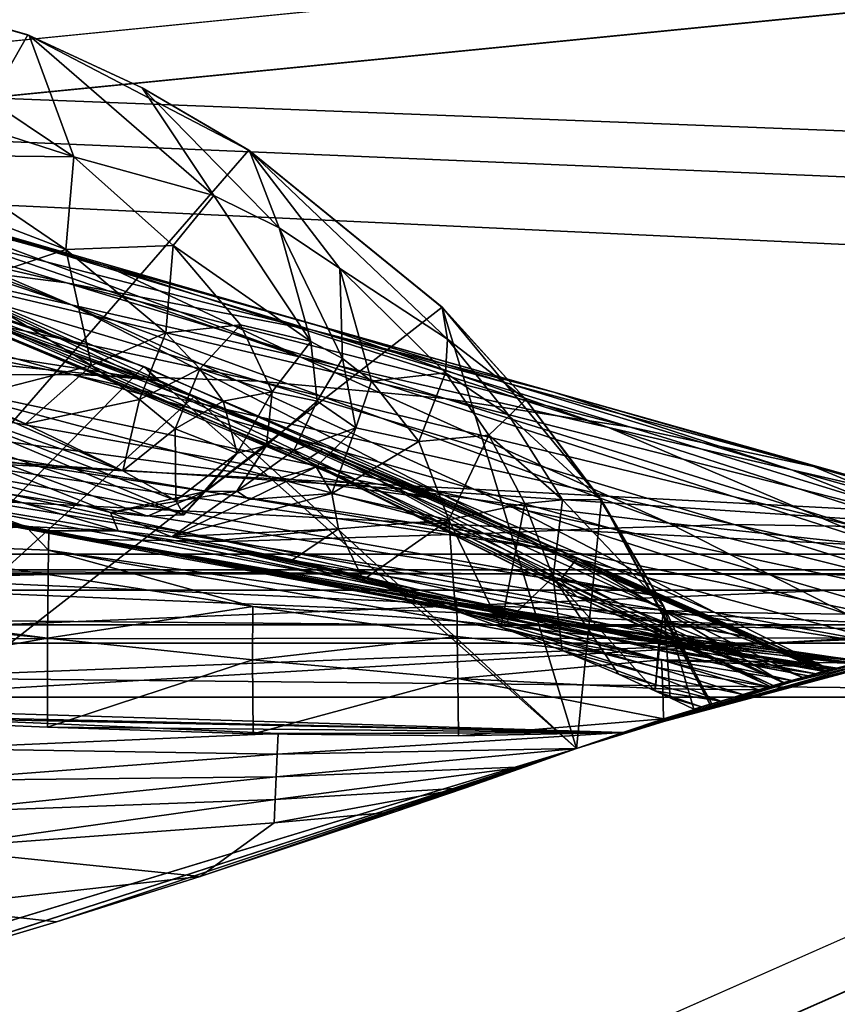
# Model space of a CAD drawing. Header units: metres. Extents: x 0 to 804, y -808 to 0.
# Tile 118 of 122: x 661 to 700, y -72 to -25. Entities that reach past the tile are written whole.
import ezdxf

# ---------------------------------------------------------------- set-up
doc = ezdxf.new("R2010")
doc.units = ezdxf.units.M

msp = doc.modelspace()

# ---------------------------------------------------------------- linework, layer by layer
at = {"layer": 'None0'}
for points in [[(743.104004, -37.838261, 2063.059814), (745.330872, -34.448139, 2063.059814), (34.402058, -4.519207, 2063.059814)], [(745.330872, -34.448139, 2063.059814), (748.720947, -32.221325, 2063.059814), (34.402058, -4.519207, 2063.059814)], [(34.402058, -4.519207, 2063.059814), (748.720947, -32.221325, 2063.059814), (788.402039, -4.519207, 2063.059814)], [(34.402058, -4.519207, 2063.059814), (64.544334, -51.518902, 2063.059814), (737.401917, -51.518902, 2063.059814)], [(743.104004, -37.838261, 2063.059814), (34.402058, -4.519207, 2063.059814), (737.401917, -51.518902, 2063.059814)], [(788.402039, -4.519207, 163.059708), (748.720947, -32.221325, 163.059708), (34.402058, -4.519207, 163.059708)], [(748.720947, -32.221325, 163.059708), (745.330872, -34.448139, 163.059708), (34.402058, -4.519207, 163.059708)], [(34.402058, -4.519207, 163.059708), (745.330872, -34.448139, 163.059708), (743.104004, -37.838261, 163.059708)], [(34.402058, -4.519207, 163.059708), (743.104004, -37.838261, 163.059708), (737.401917, -51.518902, 163.059708)], [(737.401917, -51.518902, 163.059708), (64.544334, -51.518902, 163.059708), (34.402058, -4.519207, 163.059708)], [(649.627686, -22.387112, 618.09259), (661.155518, -25.713488, 618.179688), (631.988831, -77.053406, 619.524048)], [(649.693359, -22.429913, 617.797913), (647.843384, -26.595423, 589.644958), (663.364807, -31.603685, 559.548889)], [(661.155518, -25.713488, 618.179688), (649.627686, -22.387112, 618.09259), (661.213562, -25.757872, 617.787292)], [(649.627686, -22.387112, 618.09259), (649.693359, -22.429913, 617.797913), (661.213562, -25.757872, 617.787292)], [(661.213562, -25.757872, 617.787292), (649.693359, -22.429913, 617.797913), (663.364807, -31.603685, 559.548889)], [(631.988831, -77.053406, 619.524048), (661.155518, -25.713488, 618.179688), (671.822021, -31.284773, 618.325562)], [(671.822021, -31.284773, 618.325562), (661.155518, -25.713488, 618.179688), (666.666138, -28.269217, 617.781982)], [(661.155518, -25.713488, 618.179688), (661.213562, -25.757872, 617.787292), (666.666138, -28.269217, 617.781982)], [(666.666138, -28.269217, 617.781982), (661.213562, -25.757872, 617.787292), (670.123108, -33.46207, 556.641113)], [(661.213562, -25.757872, 617.787292), (663.364807, -31.603685, 559.548889), (670.123108, -33.46207, 556.641113)], [(663.364807, -31.603685, 559.548889), (647.843384, -26.595423, 589.644958), (656.28241, -31.515762, 562.456726)], [(646.402222, -32.66737, 1347.356445), (631.502563, -28.254837, 1291.547119), (660.850647, -35.726746, 1347.017578)], [(631.502563, -28.254837, 1291.547119), (648.308655, -32.002575, 1291.293457), (660.850647, -35.726746, 1347.017578)], [(641.588074, -30.516544, 1122.275757), (631.662964, -28.021839, 1008.72583), (663.254639, -38.738796, 1122.27124)], [(631.662964, -28.021839, 1008.72583), (655.678894, -37.030994, 1008.65741), (663.254639, -38.738796, 1122.27124)], [(670.123108, -33.46207, 556.641113), (673.271606, -35.026814, 555.187195), (666.666138, -28.269217, 617.781982)], [(673.271606, -35.026814, 555.187195), (671.840454, -31.313095, 617.776672), (666.666138, -28.269217, 617.781982)], [(666.666138, -28.269217, 617.781982), (671.840454, -31.313095, 617.776672), (671.822021, -31.284773, 618.325562)], [(648.308655, -32.002575, 1291.293457), (637.235596, -28.771908, 1235.203735), (664.963623, -36.884186, 1291.016357)], [(637.235596, -28.771908, 1235.203735), (655.97467, -34.397087, 1235.038208), (664.963623, -36.884186, 1291.016357)], [(666.745667, -41.721039, 1565.595703), (632.211914, -76.997208, 1566.519531), (632.556213, -29.892569, 1565.286011)], [(666.745667, -41.721039, 1565.595703), (632.556213, -29.892569, 1565.286011), (635.744995, -31.304676, 1563.336548)], [(651.169006, -36.167118, 1403.017212), (631.965027, -30.570456, 1347.664185), (663.015686, -37.67421, 1402.671875)], [(631.965027, -30.570456, 1347.664185), (646.402222, -32.66737, 1347.356445), (663.015686, -37.67421, 1402.671875)], [(648.193909, -32.277283, 1178.771973), (641.588074, -30.516544, 1122.275757), (663.254639, -38.738796, 1122.27124)], [(631.988831, -77.053406, 619.524048), (671.822021, -31.284773, 618.325562), (681.14978, -38.850876, 618.523682)], [(635.744995, -31.304676, 1563.336548), (653.518616, -37.204323, 1563.672852), (666.745667, -41.721039, 1565.595703)], [(671.840454, -31.313095, 617.776672), (681.14856, -38.873219, 617.766052), (671.822021, -31.284773, 618.325562)], [(671.822021, -31.284773, 618.325562), (681.14856, -38.873219, 617.766052), (681.14978, -38.850876, 618.523682)], [(681.14856, -38.873219, 617.766052), (671.840454, -31.313095, 617.776672), (681.397705, -40.396099, 581.436523)], [(671.840454, -31.313095, 617.776672), (676.211365, -36.990978, 553.733276), (681.397705, -40.396099, 581.436523)], [(673.271606, -35.026814, 555.187195), (676.211365, -36.990978, 553.733276), (671.840454, -31.313095, 617.776672)], [(656.28241, -31.515762, 562.456726), (652.73175, -32.148499, 563.910645), (662.983887, -36.080875, 535.995789)], [(656.28241, -31.515762, 562.456726), (662.983887, -36.080875, 535.995789), (663.364807, -31.603685, 559.548889)], [(663.364807, -31.603685, 559.548889), (662.983887, -36.080875, 535.995789), (668.154785, -35.875694, 533.19458)], [(670.123108, -33.46207, 556.641113), (663.364807, -31.603685, 559.548889), (668.154785, -35.875694, 533.19458)], [(632.083984, -77.029442, 659.296692), (669.161072, -43.17659, 660.183167), (637.904785, -32.151726, 660.471863)], [(637.904785, -32.151726, 660.471863), (669.161072, -43.17659, 660.183167), (650.037903, -36.128426, 662.231018)], [(655.97467, -34.397087, 1235.038208), (648.193909, -32.277283, 1178.771973), (674.330017, -41.262756, 1234.858765)], [(648.193909, -32.277283, 1178.771973), (663.254639, -38.738796, 1122.27124), (674.330017, -41.262756, 1234.858765)], [(660.850647, -35.726746, 1347.017578), (648.308655, -32.002575, 1291.293457), (675.157837, -39.739635, 1346.647705)], [(648.308655, -32.002575, 1291.293457), (664.963623, -36.884186, 1291.016357), (675.157837, -39.739635, 1346.647705)], [(652.73175, -32.148499, 563.910645), (657.84198, -37.786278, 538.797058), (662.983887, -36.080875, 535.995789)], [(663.015686, -37.67421, 1402.671875), (646.402222, -32.66737, 1347.356445), (674.842163, -39.942478, 1402.291626)], [(646.402222, -32.66737, 1347.356445), (660.850647, -35.726746, 1347.017578), (674.842163, -39.942478, 1402.291626)], [(625.368896, -38.148144, 1512.607178), (667.40155, -42.403435, 1563.961304), (610.338135, -33.535603, 1512.606567)], [(667.40155, -42.403435, 1563.961304), (653.518616, -37.204323, 1563.672852), (610.338135, -33.535603, 1512.606567)], [(668.154785, -35.875694, 533.19458), (674.800171, -40.508709, 505.342682), (670.123108, -33.46207, 556.641113)], [(674.800171, -40.508709, 505.342682), (673.271606, -35.026814, 555.187195), (670.123108, -33.46207, 556.641113)], [(664.963623, -36.884186, 1291.016357), (655.97467, -34.397087, 1235.038208), (674.330017, -41.262756, 1234.858765)], [(674.800171, -40.508709, 505.342682), (676.340515, -41.332321, 504.267303), (673.271606, -35.026814, 555.187195)], [(676.340515, -41.332321, 504.267303), (676.211365, -36.990978, 553.733276), (673.271606, -35.026814, 555.187195)], [(654.333984, -42.118557, 1458.262085), (627.806152, -35.193039, 1403.604004), (663.296387, -42.099602, 1458.005737)], [(627.806152, -35.193039, 1403.604004), (639.405396, -35.38895, 1403.328003), (663.296387, -42.099602, 1458.005737)], [(663.296387, -42.099602, 1458.005737), (639.405396, -35.38895, 1403.328003), (672.290344, -42.428387, 1457.717163)], [(639.405396, -35.38895, 1403.328003), (651.169006, -36.167118, 1403.017212), (672.290344, -42.428387, 1457.717163)], [(649.161926, -35.719692, 778.19519), (650.037903, -36.128426, 662.231018), (674.573486, -46.240086, 777.866516)], [(674.573486, -46.240086, 777.866516), (675.746399, -46.869392, 893.730957), (649.161926, -35.719692, 778.19519)], [(675.746399, -46.869392, 893.730957), (651.089722, -36.043053, 893.994568), (649.161926, -35.719692, 778.19519)], [(675.746399, -46.869392, 893.730957), (677.05426, -47.202351, 951.293335), (651.089722, -36.043053, 893.994568)], [(677.05426, -47.202351, 951.293335), (655.678894, -37.030994, 1008.65741), (651.089722, -36.043053, 893.994568)], [(662.983887, -36.080875, 535.995789), (657.84198, -37.786278, 538.797058), (664.226318, -41.670536, 511.794922)], [(674.842163, -39.942478, 1402.291626), (660.850647, -35.726746, 1347.017578), (686.540955, -42.961784, 1401.876831)], [(660.850647, -35.726746, 1347.017578), (675.157837, -39.739635, 1346.647705), (686.540955, -42.961784, 1401.876831)], [(668.154785, -35.875694, 533.19458), (662.983887, -36.080875, 535.995789), (667.807617, -40.089626, 509.644165)], [(662.983887, -36.080875, 535.995789), (664.226318, -41.670536, 511.794922), (667.807617, -40.089626, 509.644165)], [(667.807617, -40.089626, 509.644165), (671.411987, -39.708961, 507.493408), (668.154785, -35.875694, 533.19458)], [(671.411987, -39.708961, 507.493408), (674.800171, -40.508709, 505.342682), (668.154785, -35.875694, 533.19458)], [(650.037903, -36.128426, 662.231018), (675.383789, -45.699844, 661.700562), (674.573486, -46.240086, 777.866516)], [(669.161072, -43.17659, 660.183167), (675.383789, -45.699844, 661.700562), (650.037903, -36.128426, 662.231018)], [(672.290344, -42.428387, 1457.717163), (651.169006, -36.167118, 1403.017212), (681.28772, -43.266304, 1457.396484)], [(651.169006, -36.167118, 1403.017212), (663.015686, -37.67421, 1402.671875), (681.28772, -43.266304, 1457.396484)], [(677.05426, -47.202351, 951.293335), (678.871521, -47.551991, 1008.583862), (655.678894, -37.030994, 1008.65741)], [(678.871521, -47.551991, 1008.583862), (681.2323, -47.924232, 1065.581543), (655.678894, -37.030994, 1008.65741)], [(655.678894, -37.030994, 1008.65741), (681.2323, -47.924232, 1065.581543), (663.254639, -38.738796, 1122.27124)], [(675.157837, -39.739635, 1346.647705), (664.963623, -36.884186, 1291.016357), (689.176758, -44.664509, 1346.246948)], [(664.963623, -36.884186, 1291.016357), (674.330017, -41.262756, 1234.858765), (689.176758, -44.664509, 1346.246948)], [(681.397705, -40.396099, 581.436523), (676.211365, -36.990978, 553.733276), (681.310547, -42.023643, 550.8255)], [(676.211365, -36.990978, 553.733276), (677.741699, -42.422241, 503.191956), (681.310547, -42.023643, 550.8255)], [(677.741699, -42.422241, 503.191956), (676.211365, -36.990978, 553.733276), (676.340515, -41.332321, 504.267303)], [(653.518616, -37.204323, 1563.672852), (667.40155, -42.403435, 1563.961304), (666.745667, -41.721039, 1565.595703)], [(657.84198, -37.786278, 538.797058), (658.224731, -43.209621, 524.541809), (664.226318, -41.670536, 511.794922)], [(681.28772, -43.266304, 1457.396484), (663.015686, -37.67421, 1402.671875), (690.234741, -44.641811, 1457.043457)], [(663.015686, -37.67421, 1402.671875), (674.842163, -39.942478, 1402.291626), (690.234741, -44.641811, 1457.043457)], [(638.367249, -42.440201, 1512.586548), (681.327271, -48.161568, 1564.273438), (625.368896, -38.148144, 1512.607178)], [(681.327271, -48.161568, 1564.273438), (667.40155, -42.403435, 1563.961304), (625.368896, -38.148144, 1512.607178)], [(687.625916, -60.147358, 619.08136), (631.988831, -77.053406, 619.524048), (681.14978, -38.850876, 618.523682)], [(681.2323, -47.924232, 1065.581543), (684.191833, -48.329102, 1122.266479), (663.254639, -38.738796, 1122.27124)], [(663.254639, -38.738796, 1122.27124), (684.191833, -48.329102, 1122.266479), (692.090637, -49.272552, 1234.665405)], [(674.330017, -41.262756, 1234.858765), (663.254639, -38.738796, 1122.27124), (692.090637, -49.272552, 1234.665405)], [(681.14856, -38.873219, 617.766052), (685.188232, -43.31411, 617.760681), (681.14978, -38.850876, 618.523682)], [(681.14856, -38.873219, 617.766052), (681.397705, -40.396099, 581.436523), (685.188232, -43.31411, 617.760681)], [(681.14978, -38.850876, 618.523682), (685.188232, -43.31411, 617.760681), (688.833801, -48.172256, 618.767761)], [(687.625916, -60.147358, 619.08136), (681.14978, -38.850876, 618.523682), (688.833801, -48.172256, 618.767761)], [(669.456238, -41.833057, 496.251923), (671.411987, -39.708961, 507.493408), (667.807617, -40.089626, 509.644165)], [(672.932861, -42.944664, 481.317932), (671.411987, -39.708961, 507.493408), (669.456238, -41.833057, 496.251923)], [(671.411987, -39.708961, 507.493408), (672.932861, -42.944664, 481.317932), (674.800171, -40.508709, 505.342682)], [(686.540955, -42.961784, 1401.876831), (675.157837, -39.739635, 1346.647705), (698.008606, -46.696674, 1401.427246)], [(675.157837, -39.739635, 1346.647705), (689.176758, -44.664509, 1346.246948), (698.008606, -46.696674, 1401.427246)], [(667.807617, -40.089626, 509.644165), (664.226318, -41.670536, 511.794922), (666.53894, -43.308372, 498.041168)], [(666.53894, -43.308372, 498.041168), (669.456238, -41.833057, 496.251923), (667.807617, -40.089626, 509.644165)], [(690.234741, -44.641811, 1457.043457), (674.842163, -39.942478, 1402.291626), (699.071594, -46.543861, 1456.658325)], [(674.842163, -39.942478, 1402.291626), (686.540955, -42.961784, 1401.876831), (699.071594, -46.543861, 1456.658325)], [(672.932861, -42.944664, 481.317932), (675.119995, -43.39238, 479.901245), (674.800171, -40.508709, 505.342682)], [(674.800171, -40.508709, 505.342682), (675.119995, -43.39238, 479.901245), (676.340515, -41.332321, 504.267303)], [(684.378967, -44.102707, 580.410461), (681.397705, -40.396099, 581.436523), (681.310547, -42.023643, 550.8255)], [(685.188232, -43.31411, 617.760681), (681.397705, -40.396099, 581.436523), (684.378967, -44.102707, 580.410461)], [(689.176758, -44.664509, 1346.246948), (674.330017, -41.262756, 1234.858765), (702.771057, -50.428314, 1345.815063)], [(674.330017, -41.262756, 1234.858765), (692.090637, -49.272552, 1234.665405), (702.771057, -50.428314, 1345.815063)], [(687.625916, -60.147358, 1566.078247), (632.211914, -76.997208, 1566.519531), (666.745667, -41.721039, 1565.595703)], [(664.226318, -41.670536, 511.794922), (658.224731, -43.209621, 524.541809), (661.039307, -44.482899, 513.374939)], [(664.226318, -41.670536, 511.794922), (661.039307, -44.482899, 513.374939), (666.53894, -43.308372, 498.041168)], [(666.745667, -41.721039, 1565.595703), (667.40155, -42.403435, 1563.961304), (699.900146, -56.35276, 1565.978882)], [(699.900146, -56.35276, 1565.978882), (687.625916, -60.147358, 1566.078247), (666.745667, -41.721039, 1565.595703)], [(675.119995, -43.39238, 479.901245), (676.972046, -44.675518, 478.484558), (676.340515, -41.332321, 504.267303)], [(676.340515, -41.332321, 504.267303), (676.972046, -44.675518, 478.484558), (677.741699, -42.422241, 503.191956)], [(654.333984, -42.118557, 1458.262085), (683.170532, -49.775978, 1512.014526), (636.74408, -42.75631, 1458.678223)], [(643.750183, -43.266453, 360.628571), (665.132202, -48.754234, 399.004181), (648.631348, -42.184574, 411.25824)], [(665.132202, -48.754234, 399.004181), (666.927612, -48.942719, 412.351929), (648.631348, -42.184574, 411.25824)], [(648.631348, -42.184574, 411.25824), (666.927612, -48.942719, 412.351929), (668.672729, -48.871204, 437.553009)], [(648.631348, -42.184574, 411.25824), (668.672729, -48.871204, 437.553009), (653.15979, -42.3181, 462.151733)], [(654.333984, -42.118557, 1458.262085), (663.296387, -42.099602, 1458.005737), (689.252808, -49.512054, 1511.844482)], [(683.170532, -49.775978, 1512.014526), (654.333984, -42.118557, 1458.262085), (689.252808, -49.512054, 1511.844482)], [(689.252808, -49.512054, 1511.844482), (663.296387, -42.099602, 1458.005737), (695.229004, -49.336334, 1511.653198)], [(663.296387, -42.099602, 1458.005737), (672.290344, -42.428387, 1457.717163), (695.229004, -49.336334, 1511.653198)], [(668.251587, -44.720264, 484.151367), (669.456238, -41.833057, 496.251923), (666.53894, -43.308372, 498.041168)], [(670.583557, -43.382336, 482.73465), (669.456238, -41.833057, 496.251923), (668.251587, -44.720264, 484.151367)], [(670.583557, -43.382336, 482.73465), (672.932861, -42.944664, 481.317932), (669.456238, -41.833057, 496.251923)], [(681.310547, -42.023643, 550.8255), (677.741699, -42.422241, 503.191956), (680.023804, -45.338379, 501.041229)], [(681.310547, -42.023643, 550.8255), (680.023804, -45.338379, 501.041229), (683.399292, -45.035625, 549.371582)], [(684.378967, -44.102707, 580.410461), (681.310547, -42.023643, 550.8255), (683.399292, -45.035625, 549.371582)], [(644.067993, -44.380733, 1512.568237), (686.88855, -50.618698, 1564.404785), (638.367249, -42.440201, 1512.586548)], [(686.88855, -50.618698, 1564.404785), (681.327271, -48.161568, 1564.273438), (638.367249, -42.440201, 1512.586548)], [(668.672729, -48.871204, 437.553009), (668.291931, -48.177635, 462.802124), (653.15979, -42.3181, 462.151733)], [(653.15979, -42.3181, 462.151733), (668.291931, -48.177635, 462.802124), (665.740051, -46.743496, 488.272614)], [(653.15979, -42.3181, 462.151733), (665.740051, -46.743496, 488.272614), (657.35022, -43.040825, 513.269653)], [(667.40155, -42.403435, 1563.961304), (681.327271, -48.161568, 1564.273438), (699.900146, -56.35276, 1565.978882)], [(695.229004, -49.336334, 1511.653198), (672.290344, -42.428387, 1457.717163), (701.128113, -49.42749, 1511.44043)], [(672.290344, -42.428387, 1457.717163), (681.28772, -43.266304, 1457.396484), (701.128113, -49.42749, 1511.44043)], [(677.741699, -42.422241, 503.191956), (676.972046, -44.675518, 478.484558), (680.023804, -45.338379, 501.041229)], [(628.258179, -43.142933, 1458.837891), (636.74408, -42.75631, 1458.678223), (670.749695, -50.159603, 1512.290527)], [(664.481018, -50.06657, 1512.396606), (632.402344, -44.353867, 1467.920044), (628.258179, -43.142933, 1458.837891)], [(664.481018, -50.06657, 1512.396606), (628.258179, -43.142933, 1458.837891), (670.749695, -50.159603, 1512.290527)], [(632.083984, -77.029442, 659.296692), (687.625916, -60.147358, 659.73877), (669.161072, -43.17659, 660.183167)], [(636.74408, -42.75631, 1458.678223), (683.170532, -49.775978, 1512.014526), (670.749695, -50.159603, 1512.290527)], [(665.740051, -46.743496, 488.272614), (661.039307, -44.482899, 513.374939), (657.35022, -43.040825, 513.269653)], [(657.35022, -43.040825, 513.269653), (661.039307, -44.482899, 513.374939), (658.224731, -43.209621, 524.541809)], [(669.161072, -43.17659, 660.183167), (699.666687, -56.414165, 659.836548), (675.383789, -45.699844, 661.700562)], [(687.625916, -60.147358, 659.73877), (699.666687, -56.414165, 659.836548), (669.161072, -43.17659, 660.183167)], [(671.254944, -45.896664, 455.489929), (672.932861, -42.944664, 481.317932), (670.583557, -43.382336, 482.73465)], [(672.670593, -45.535736, 454.86026), (672.932861, -42.944664, 481.317932), (671.254944, -45.896664, 455.489929)], [(675.119995, -43.39238, 479.901245), (672.932861, -42.944664, 481.317932), (672.670593, -45.535736, 454.86026)], [(699.071594, -46.543861, 1456.658325), (686.540955, -42.961784, 1401.876831), (707.741455, -48.943779, 1456.240967)], [(686.540955, -42.961784, 1401.876831), (698.008606, -46.696674, 1401.427246), (707.741455, -48.943779, 1456.240967)], [(638.505066, -45.75605, 310.319244), (661.054688, -49.437557, 355.829773), (643.750183, -43.266453, 360.628571)], [(661.054688, -49.437557, 355.829773), (665.504211, -49.64748, 382.370331), (643.750183, -43.266453, 360.628571)], [(643.750183, -43.266453, 360.628571), (665.504211, -49.64748, 382.370331), (665.132202, -48.754234, 399.004181)], [(666.53894, -43.308372, 498.041168), (661.039307, -44.482899, 513.374939), (665.740051, -46.743496, 488.272614)], [(665.740051, -46.743496, 488.272614), (668.251587, -44.720264, 484.151367), (666.53894, -43.308372, 498.041168)], [(668.251587, -44.720264, 484.151367), (671.254944, -45.896664, 455.489929), (670.583557, -43.382336, 482.73465)], [(673.978149, -45.765175, 454.230621), (675.119995, -43.39238, 479.901245), (672.670593, -45.535736, 454.86026)], [(675.119995, -43.39238, 479.901245), (673.978149, -45.765175, 454.230621), (676.972046, -44.675518, 478.484558)], [(701.128113, -49.42749, 1511.44043), (681.28772, -43.266304, 1457.396484), (706.94873, -49.810528, 1511.206421)], [(681.28772, -43.266304, 1457.396484), (690.234741, -44.641811, 1457.043457), (706.94873, -49.810528, 1511.206421)], [(688.764587, -48.136246, 617.755371), (685.188232, -43.31411, 617.760681), (684.378967, -44.102707, 580.410461)], [(685.188232, -43.31411, 617.760681), (688.764587, -48.136246, 617.755371), (688.833801, -48.172256, 618.767761)], [(657.832947, -48.948143, 1512.481201), (629.697937, -44.039238, 1467.920044), (664.481018, -50.06657, 1512.396606)], [(629.697937, -44.039238, 1467.920044), (630.595886, -44.178352, 1467.920044), (664.481018, -50.06657, 1512.396606)], [(683.399292, -45.035625, 549.371582), (686.954834, -48.142914, 579.384399), (684.378967, -44.102707, 580.410461)], [(686.954834, -48.142914, 579.384399), (688.764587, -48.136246, 617.755371), (684.378967, -44.102707, 580.410461)], [(664.481018, -50.06657, 1512.396606), (630.595886, -44.178352, 1467.920044), (630.770508, -44.205406, 1467.920044)], [(630.770508, -44.205406, 1467.920044), (631.495361, -44.307446, 1467.920044), (664.481018, -50.06657, 1512.396606)], [(631.495361, -44.307446, 1467.920044), (632.402344, -44.353867, 1467.920044), (664.481018, -50.06657, 1512.396606)], [(649.217529, -46.141464, 1512.544556), (691.633362, -52.788399, 1564.519897), (644.067993, -44.380733, 1512.568237)], [(691.633362, -52.788399, 1564.519897), (686.88855, -50.618698, 1564.404785), (644.067993, -44.380733, 1512.568237)], [(706.94873, -49.810528, 1511.206421), (690.234741, -44.641811, 1457.043457), (699.071594, -46.543861, 1456.658325)], [(665.740051, -46.743496, 488.272614), (668.291931, -48.177635, 462.802124), (668.251587, -44.720264, 484.151367)], [(668.291931, -48.177635, 462.802124), (671.254944, -45.896664, 455.489929), (668.251587, -44.720264, 484.151367)], [(673.978149, -45.765175, 454.230621), (675.062256, -46.551662, 453.600983), (676.972046, -44.675518, 478.484558)], [(675.062256, -46.551662, 453.600983), (675.81665, -47.839607, 452.971344), (676.972046, -44.675518, 478.484558)], [(676.972046, -44.675518, 478.484558), (675.81665, -47.839607, 452.971344), (680.023804, -45.338379, 501.041229)], [(680.023804, -45.338379, 501.041229), (681.459778, -49.106129, 498.890533), (683.399292, -45.035625, 549.371582)], [(681.459778, -49.106129, 498.890533), (685.140625, -48.333565, 547.917664), (683.399292, -45.035625, 549.371582)], [(683.399292, -45.035625, 549.371582), (685.140625, -48.333565, 547.917664), (686.954834, -48.142914, 579.384399)], [(698.008606, -46.696674, 1401.427246), (689.176758, -44.664509, 1346.246948), (709.150085, -51.087391, 1400.942871)], [(689.176758, -44.664509, 1346.246948), (702.771057, -50.428314, 1345.815063), (709.150085, -51.087391, 1400.942871)], [(671.254944, -45.896664, 455.489929), (669.728394, -47.752602, 427.716797), (672.670593, -45.535736, 454.86026)], [(669.728394, -47.752602, 427.716797), (671.229187, -47.725121, 427.638123), (672.670593, -45.535736, 454.86026)], [(672.670593, -45.535736, 454.86026), (671.229187, -47.725121, 427.638123), (673.978149, -45.765175, 454.230621)], [(675.81665, -47.839607, 452.971344), (681.459778, -49.106129, 498.890533), (680.023804, -45.338379, 501.041229)], [(651.383057, -50.157604, 302.56488), (661.054688, -49.437557, 355.829773), (638.505066, -45.75605, 310.319244)], [(668.291931, -48.177635, 462.802124), (668.672729, -48.871204, 437.553009), (671.254944, -45.896664, 455.489929)], [(668.672729, -48.871204, 437.553009), (669.728394, -47.752602, 427.716797), (671.254944, -45.896664, 455.489929)], [(671.229187, -47.725121, 427.638123), (675.062256, -46.551662, 453.600983), (673.978149, -45.765175, 454.230621)], [(674.573486, -46.240086, 777.866516), (675.383789, -45.699844, 661.700562), (686.842285, -52.019993, 777.69342)], [(675.383789, -45.699844, 661.700562), (687.661377, -50.968842, 661.416687), (686.842285, -52.019993, 777.69342)], [(699.666687, -56.414165, 659.836548), (687.661377, -50.968842, 661.416687), (675.383789, -45.699844, 661.700562)], [(653.801697, -47.692192, 1512.515503), (695.736755, -54.719929, 1564.621704), (649.217529, -46.141464, 1512.544556)], [(695.736755, -54.719929, 1564.621704), (691.633362, -52.788399, 1564.519897), (649.217529, -46.141464, 1512.544556)], [(686.842285, -52.019993, 777.69342), (687.642456, -52.810368, 893.592224), (674.573486, -46.240086, 777.866516)], [(687.642456, -52.810368, 893.592224), (675.746399, -46.869392, 893.730957), (674.573486, -46.240086, 777.866516)], [(706.94873, -49.810528, 1511.206421), (699.071594, -46.543861, 1456.658325), (719.799683, -52.51511, 1537.645752)], [(719.799683, -52.51511, 1537.645752), (699.071594, -46.543861, 1456.658325), (718.320435, -51.396046, 1510.674316)], [(699.071594, -46.543861, 1456.658325), (707.741455, -48.943779, 1456.240967), (718.320435, -51.396046, 1510.674316)], [(671.840759, -48.137726, 427.598785), (675.062256, -46.551662, 453.600983), (671.229187, -47.725121, 427.638123)], [(671.840759, -48.137726, 427.598785), (675.81665, -47.839607, 452.971344), (675.062256, -46.551662, 453.600983)], [(687.642456, -52.810368, 893.592224), (688.641968, -53.099331, 951.20459), (675.746399, -46.869392, 893.730957)], [(688.641968, -53.099331, 951.20459), (677.05426, -47.202351, 951.293335), (675.746399, -46.869392, 893.730957)], [(707.741455, -48.943779, 1456.240967), (698.008606, -46.696674, 1401.427246), (716.193176, -51.796185, 1455.791382)], [(698.008606, -46.696674, 1401.427246), (709.150085, -51.087391, 1400.942871), (716.193176, -51.796185, 1455.791382)], [(688.641968, -53.099331, 951.20459), (690.064514, -53.321159, 1008.545166), (677.05426, -47.202351, 951.293335)], [(690.064514, -53.321159, 1008.545166), (678.871521, -47.551991, 1008.583862), (677.05426, -47.202351, 951.293335)], [(657.832947, -48.948143, 1512.481201), (698.956177, -56.187828, 1564.700195), (653.801697, -47.692192, 1512.515503)], [(698.956177, -56.187828, 1564.700195), (695.736755, -54.719929, 1564.621704), (653.801697, -47.692192, 1512.515503)], [(669.728394, -47.752602, 427.716797), (665.132202, -48.754234, 399.004181), (671.229187, -47.725121, 427.638123)], [(665.132202, -48.754234, 399.004181), (668.091309, -49.934734, 398.511475), (671.229187, -47.725121, 427.638123)], [(666.927612, -48.942719, 412.351929), (665.132202, -48.754234, 399.004181), (669.728394, -47.752602, 427.716797)], [(668.672729, -48.871204, 437.553009), (666.927612, -48.942719, 412.351929), (669.728394, -47.752602, 427.716797)], [(671.229187, -47.725121, 427.638123), (668.091309, -49.934734, 398.511475), (671.840759, -48.137726, 427.598785)], [(668.091309, -49.934734, 398.511475), (675.81665, -47.839607, 452.971344), (671.840759, -48.137726, 427.598785)], [(675.81665, -47.839607, 452.971344), (668.091309, -49.934734, 398.511475), (676.147888, -49.553513, 452.341736)], [(676.147888, -49.553513, 452.341736), (681.459778, -49.106129, 498.890533), (675.81665, -47.839607, 452.971344)], [(690.064514, -53.321159, 1008.545166), (691.938049, -53.480705, 1065.577026), (678.871521, -47.551991, 1008.583862)], [(691.938049, -53.480705, 1065.577026), (681.2323, -47.924232, 1065.581543), (678.871521, -47.551991, 1008.583862)], [(691.938049, -53.480705, 1065.577026), (694.308044, -53.586201, 1122.263916), (681.2323, -47.924232, 1065.581543)], [(694.308044, -53.586201, 1122.263916), (684.191833, -48.329102, 1122.266479), (681.2323, -47.924232, 1065.581543)], [(699.900146, -56.35276, 1565.978882), (681.327271, -48.161568, 1564.273438), (686.88855, -50.618698, 1564.404785)], [(685.140625, -48.333565, 547.917664), (681.459778, -49.106129, 498.890533), (683.973083, -54.286312, 513.912292)], [(686.507019, -51.881485, 546.463806), (685.140625, -48.333565, 547.917664), (683.973083, -54.286312, 513.912292)], [(684.191833, -48.329102, 1122.266479), (700.687744, -53.664413, 1234.563354), (692.090637, -49.272552, 1234.665405)], [(694.308044, -53.586201, 1122.263916), (700.687744, -53.664413, 1234.563354), (684.191833, -48.329102, 1122.266479)], [(686.954834, -48.142914, 579.384399), (685.140625, -48.333565, 547.917664), (686.507019, -51.881485, 546.463806)], [(691.841064, -53.291672, 617.750061), (686.954834, -48.142914, 579.384399), (686.507019, -51.881485, 546.463806)], [(688.764587, -48.136246, 617.755371), (686.954834, -48.142914, 579.384399), (691.841064, -53.291672, 617.750061)], [(694.1604, -57.981873, 619.024658), (687.625916, -60.147358, 619.08136), (688.833801, -48.172256, 618.767761)], [(688.833801, -48.172256, 618.767761), (688.764587, -48.136246, 617.755371), (691.841064, -53.291672, 617.750061)], [(691.841064, -53.291672, 617.750061), (694.059143, -58.013172, 617.376465), (688.833801, -48.172256, 618.767761)], [(694.059143, -58.013172, 617.376465), (694.1604, -57.981873, 619.024658), (688.833801, -48.172256, 618.767761)], [(665.504211, -49.64748, 382.370331), (668.091309, -49.934734, 398.511475), (665.132202, -48.754234, 399.004181)], [(698.803101, -56.63446, 1558.626709), (699.59082, -56.434204, 1564.714233), (657.832947, -48.948143, 1512.481201)], [(699.59082, -56.434204, 1564.714233), (698.956177, -56.187828, 1564.700195), (657.832947, -48.948143, 1512.481201)], [(664.481018, -50.06657, 1512.396606), (698.803101, -56.63446, 1558.626709), (657.832947, -48.948143, 1512.481201)], [(677.329773, -52.007202, 461.527863), (681.459778, -49.106129, 498.890533), (676.147888, -49.553513, 452.341736)], [(681.459778, -49.106129, 498.890533), (677.329773, -52.007202, 461.527863), (681.792786, -53.502224, 495.890015)], [(683.973083, -54.286312, 513.912292), (681.459778, -49.106129, 498.890533), (681.792786, -53.502224, 495.890015)], [(689.252808, -49.512054, 1511.844482), (695.229004, -49.336334, 1511.653198), (710.449646, -54.085968, 1544.958252)], [(692.090637, -49.272552, 1234.665405), (700.687744, -53.664413, 1234.563354), (709.370544, -53.593525, 1345.587524)], [(702.771057, -50.428314, 1345.815063), (692.090637, -49.272552, 1234.665405), (709.370544, -53.593525, 1345.587524)], [(710.449646, -54.085968, 1544.958252), (695.229004, -49.336334, 1511.653198), (713.790894, -53.466862, 1543.635498)], [(695.229004, -49.336334, 1511.653198), (701.128113, -49.42749, 1511.44043), (713.790894, -53.466862, 1543.635498)], [(661.054688, -49.437557, 355.829773), (651.383057, -50.157604, 302.56488), (662.141541, -50.580025, 329.784302)], [(665.504211, -49.64748, 382.370331), (661.054688, -49.437557, 355.829773), (662.15741, -49.647167, 355.932312)], [(662.15741, -49.647167, 355.932312), (661.054688, -49.437557, 355.829773), (662.141541, -50.580025, 329.784302)], [(681.853394, -53.449905, 357.744537), (662.15741, -49.647167, 355.932312), (662.141541, -50.580025, 329.784302)], [(681.842102, -53.082306, 383.739746), (665.504211, -49.64748, 382.370331), (662.15741, -49.647167, 355.932312)], [(681.842102, -53.082306, 383.739746), (662.15741, -49.647167, 355.932312), (681.853394, -53.449905, 357.744537)], [(668.091309, -49.934734, 398.511475), (665.504211, -49.64748, 382.370331), (681.842102, -53.082306, 383.739746)], [(668.091309, -49.934734, 398.511475), (669.699646, -50.177612, 408.842926), (676.147888, -49.553513, 452.341736)], [(676.147888, -49.553513, 452.341736), (669.699646, -50.177612, 408.842926), (673.91626, -51.048695, 437.13739)], [(683.170532, -49.775978, 1512.014526), (703.9505, -55.389458, 1547.782959), (670.749695, -50.159603, 1512.290527)], [(673.91626, -51.048695, 437.13739), (677.329773, -52.007202, 461.527863), (676.147888, -49.553513, 452.341736)], [(683.170532, -49.775978, 1512.014526), (689.252808, -49.512054, 1511.844482), (707.117615, -54.736965, 1546.174805)], [(703.9505, -55.389458, 1547.782959), (683.170532, -49.775978, 1512.014526), (707.117615, -54.736965, 1546.174805)], [(707.117615, -54.736965, 1546.174805), (689.252808, -49.512054, 1511.844482), (710.449646, -54.085968, 1544.958252)], [(651.383057, -50.157604, 302.56488), (642.261841, -52.218239, 256.724335), (662.125671, -51.752598, 303.663177)], [(662.141541, -50.580025, 329.784302), (651.383057, -50.157604, 302.56488), (662.125671, -51.752598, 303.663177)], [(670.749695, -50.159603, 1512.290527), (699.569824, -56.411865, 1553.963989), (664.481018, -50.06657, 1512.396606)], [(699.569824, -56.411865, 1553.963989), (698.803101, -56.63446, 1558.626709), (664.481018, -50.06657, 1512.396606)], [(669.699646, -50.177612, 408.842926), (668.091309, -49.934734, 398.511475), (681.830811, -52.899723, 409.74765)], [(681.830811, -52.899723, 409.74765), (668.091309, -49.934734, 398.511475), (681.842102, -53.082306, 383.739746)], [(673.91626, -51.048695, 437.13739), (669.699646, -50.177612, 408.842926), (681.819519, -52.902496, 435.764252)], [(681.819519, -52.902496, 435.764252), (669.699646, -50.177612, 408.842926), (681.830811, -52.899723, 409.74765)], [(670.749695, -50.159603, 1512.290527), (703.9505, -55.389458, 1547.782959), (699.569824, -56.411865, 1553.963989)], [(662.125671, -51.752598, 303.663177), (672.005676, -53.292446, 304.715729), (662.141541, -50.580025, 329.784302)], [(672.005676, -53.292446, 304.715729), (681.864685, -54.002312, 331.766052), (662.141541, -50.580025, 329.784302)], [(662.141541, -50.580025, 329.784302), (681.864685, -54.002312, 331.766052), (681.853394, -53.449905, 357.744537)], [(686.88855, -50.618698, 1564.404785), (691.633362, -52.788399, 1564.519897), (699.900146, -56.35276, 1565.978882)], [(681.808228, -53.091026, 461.785583), (677.329773, -52.007202, 461.527863), (673.91626, -51.048695, 437.13739)], [(681.808228, -53.091026, 461.785583), (673.91626, -51.048695, 437.13739), (681.819519, -52.902496, 435.764252)], [(686.842285, -52.019993, 777.69342), (687.661377, -50.968842, 661.416687), (697.614624, -56.971512, 780.175415)], [(687.661377, -50.968842, 661.416687), (699.637085, -56.421974, 661.125916), (697.614624, -56.971512, 780.175415)], [(699.666687, -56.414165, 659.836548), (699.637085, -56.421974, 661.125916), (687.661377, -50.968842, 661.416687)], [(737.401917, -51.518902, 163.059708), (396.130096, -51.518902, 182.490662), (64.544334, -51.518902, 163.059708)], [(430.996582, -51.518902, 2043.136353), (737.401917, -51.518902, 2063.059814), (64.544334, -51.518902, 2063.059814)], [(479.46637, -51.518902, 184.0103), (396.130096, -51.518902, 182.490662), (737.401917, -51.518902, 163.059708)], [(430.996582, -51.518902, 2043.136353), (498.190948, -51.518902, 2041.009888), (737.401917, -51.518902, 2063.059814)], [(562.599915, -51.518902, 188.995483), (479.46637, -51.518902, 184.0103), (737.401917, -51.518902, 163.059708)], [(498.190948, -51.518902, 2041.009888), (565.275879, -51.518902, 2036.626343), (737.401917, -51.518902, 2063.059814)], [(737.401917, -51.518902, 163.059708), (645.315613, -51.518902, 197.420395), (562.599915, -51.518902, 188.995483)], [(737.401917, -51.518902, 2063.059814), (565.275879, -51.518902, 2036.626343), (632.175598, -51.518902, 2029.990601)], [(632.175598, -51.518902, 2029.990601), (727.401917, -51.857319, 2016.598511), (737.401917, -51.518902, 2063.059814)], [(727.401917, -51.857319, 2016.598511), (632.175598, -51.518902, 2029.990601), (707.204102, -54.639091, 2019.829834)], [(632.175598, -51.518902, 2029.990601), (632.175598, -57.60709, 2029.990601), (707.204102, -54.639091, 2019.829834)], [(708.405823, -54.391674, 206.19664), (642.253601, -58.293789, 197.045486), (645.315613, -51.518902, 197.420395)], [(662.125671, -51.752598, 303.663177), (642.261841, -52.218239, 256.724335), (662.093994, -54.814293, 251.522186)], [(727.401917, -51.518902, 209.241592), (645.315613, -51.518902, 197.420395), (737.401917, -51.518902, 163.059708)], [(727.401917, -51.518902, 209.241592), (708.405823, -54.391674, 206.19664), (645.315613, -51.518902, 197.420395)], [(662.125671, -51.752598, 303.663177), (662.093994, -54.814293, 251.522186), (672.005676, -53.292446, 304.715729)], [(642.261841, -52.218239, 256.724335), (642.25177, -52.857693, 249.253937), (662.093994, -54.814293, 251.522186)], [(681.796936, -53.401993, 487.807983), (677.329773, -52.007202, 461.527863), (681.808228, -53.091026, 461.785583)], [(681.792786, -53.502224, 495.890015), (677.329773, -52.007202, 461.527863), (681.796936, -53.401993, 487.807983)], [(683.973083, -54.286312, 513.912292), (686.929626, -55.420719, 539.970886), (686.507019, -51.881485, 546.463806)], [(686.929626, -55.420719, 539.970886), (689.654785, -56.559105, 566.023193), (686.507019, -51.881485, 546.463806)], [(686.507019, -51.881485, 546.463806), (689.654785, -56.559105, 566.023193), (691.413818, -57.357571, 584.131409)], [(686.507019, -51.881485, 546.463806), (691.413818, -57.357571, 584.131409), (691.841064, -53.291672, 617.750061)], [(697.614624, -56.971512, 780.175415), (696.97168, -57.152561, 892.871338), (686.842285, -52.019993, 777.69342)], [(696.97168, -57.152561, 892.871338), (687.642456, -52.810368, 893.592224), (686.842285, -52.019993, 777.69342)], [(662.093994, -54.814293, 251.522186), (642.25177, -52.857693, 249.253937), (642.253601, -58.293789, 197.045486)], [(691.538574, -55.814621, 488.289948), (681.796936, -53.401993, 487.807983), (681.808228, -53.091026, 461.785583)], [(691.566223, -55.400185, 462.363922), (681.808228, -53.091026, 461.785583), (681.819519, -52.902496, 435.764252)], [(691.566223, -55.400185, 462.363922), (691.538574, -55.814621, 488.289948), (681.808228, -53.091026, 461.785583)], [(691.593872, -55.088791, 436.438812), (681.819519, -52.902496, 435.764252), (681.830811, -52.899723, 409.74765)], [(691.593872, -55.088791, 436.438812), (691.566223, -55.400185, 462.363922), (681.819519, -52.902496, 435.764252)], [(691.621521, -54.933731, 410.51767), (691.593872, -55.088791, 436.438812), (681.830811, -52.899723, 409.74765)], [(681.830811, -52.899723, 409.74765), (681.842102, -53.082306, 383.739746), (691.621521, -54.933731, 410.51767)], [(691.621521, -54.933731, 410.51767), (681.842102, -53.082306, 383.739746), (701.452698, -55.951141, 385.519623)], [(701.452698, -55.951141, 385.519623), (681.842102, -53.082306, 383.739746), (681.853394, -53.449905, 357.744537)], [(696.97168, -57.152561, 892.871338), (697.123596, -57.109516, 948.331848), (687.642456, -52.810368, 893.592224)], [(697.123596, -57.109516, 948.331848), (688.641968, -53.099331, 951.20459), (687.642456, -52.810368, 893.592224)], [(697.123596, -57.109516, 948.331848), (697.627686, -56.967785, 1005.51709), (688.641968, -53.099331, 951.20459)], [(697.627686, -56.967785, 1005.51709), (690.064514, -53.321159, 1008.545166), (688.641968, -53.099331, 951.20459)], [(691.633362, -52.788399, 1564.519897), (695.736755, -54.719929, 1564.621704), (699.900146, -56.35276, 1565.978882)], [(662.093994, -54.814293, 251.522186), (671.999084, -55.859333, 252.723526), (672.005676, -53.292446, 304.715729)], [(671.999084, -55.859333, 252.723526), (681.875977, -54.73909, 305.808197), (672.005676, -53.292446, 304.715729)], [(672.005676, -53.292446, 304.715729), (681.875977, -54.73909, 305.808197), (681.864685, -54.002312, 331.766052)], [(681.792786, -53.502224, 495.890015), (681.796936, -53.401993, 487.807983), (691.538574, -55.814621, 488.289948)], [(683.973083, -54.286312, 513.912292), (681.792786, -53.502224, 495.890015), (691.510925, -56.231785, 514.216003)], [(691.510925, -56.231785, 514.216003), (681.792786, -53.502224, 495.890015), (691.538574, -55.814621, 488.289948)], [(681.864685, -54.002312, 331.766052), (701.133362, -56.035023, 333.838989), (681.853394, -53.449905, 357.744537)], [(701.133362, -56.035023, 333.838989), (701.53241, -55.93346, 359.758911), (681.853394, -53.449905, 357.744537)], [(681.853394, -53.449905, 357.744537), (701.53241, -55.93346, 359.758911), (701.452698, -55.951141, 385.519623)], [(697.627686, -56.967785, 1005.51709), (698.542786, -56.715363, 1064.06189), (690.064514, -53.321159, 1008.545166)], [(698.542786, -56.715363, 1064.06189), (691.938049, -53.480705, 1065.577026), (690.064514, -53.321159, 1008.545166)], [(691.413818, -57.357571, 584.131409), (692.143127, -57.707478, 591.994385), (691.841064, -53.291672, 617.750061)], [(692.143127, -57.707478, 591.994385), (693.289673, -58.251038, 604.851868), (691.841064, -53.291672, 617.750061)], [(693.289673, -58.251038, 604.851868), (694.059143, -58.013172, 617.376465), (691.841064, -53.291672, 617.750061)], [(698.542786, -56.715363, 1064.06189), (699.887024, -56.355392, 1122.019897), (691.938049, -53.480705, 1065.577026)], [(699.887024, -56.355392, 1122.019897), (694.308044, -53.586201, 1122.263916), (691.938049, -53.480705, 1065.577026)], [(699.887024, -56.355392, 1122.019897), (703.952087, -55.351414, 1234.45105), (694.308044, -53.586201, 1122.263916)], [(703.952087, -55.351414, 1234.45105), (700.687744, -53.664413, 1234.563354), (694.308044, -53.586201, 1122.263916)], [(681.875977, -54.73909, 305.808197), (691.732056, -55.870796, 306.940002), (681.864685, -54.002312, 331.766052)], [(681.864685, -54.002312, 331.766052), (691.732056, -55.870796, 306.940002), (701.133362, -56.035023, 333.838989)], [(708.405823, -54.391674, 206.19664), (689.859436, -59.369106, 203.403824), (642.253601, -58.293789, 197.045486)], [(691.483276, -56.648903, 540.142029), (686.929626, -55.420719, 539.970886), (683.973083, -54.286312, 513.912292)], [(691.483276, -56.648903, 540.142029), (683.973083, -54.286312, 513.912292), (691.510925, -56.231785, 514.216003)], [(708.405823, -54.391674, 206.19664), (691.833679, -58.714619, 216.719543), (689.859436, -59.369106, 203.403824)], [(696.440063, -57.307671, 255.888977), (691.833679, -58.714619, 216.719543), (708.405823, -54.391674, 206.19664)], [(700.183105, -56.276531, 307.95694), (696.440063, -57.307671, 255.888977), (708.405823, -54.391674, 206.19664)], [(703.952087, -55.351414, 1234.45105), (699.666687, -56.414165, 659.836548), (708.405823, -54.391674, 206.19664)], [(708.405823, -54.391674, 206.19664), (699.666687, -56.414165, 659.836548), (701.452698, -55.951141, 385.519623)], [(708.405823, -54.391674, 206.19664), (701.133362, -56.035023, 333.838989), (700.183105, -56.276531, 307.95694)], [(707.204102, -54.639091, 2019.829834), (632.175598, -57.60709, 2029.990601), (689.861084, -59.368553, 2022.436035)], [(642.253601, -58.293789, 197.045486), (662.100159, -59.118362, 199.554916), (662.093994, -54.814293, 251.522186)], [(662.100159, -59.118362, 199.554916), (671.999084, -55.859333, 252.723526), (662.093994, -54.814293, 251.522186)], [(671.999084, -55.859333, 252.723526), (681.898621, -56.763744, 253.970428), (681.875977, -54.73909, 305.808197)], [(681.898621, -56.763744, 253.970428), (691.732056, -55.870796, 306.940002), (681.875977, -54.73909, 305.808197)], [(707.117615, -54.736965, 1546.174805), (707.204102, -54.639091, 2019.829834), (689.861084, -59.368553, 2022.436035)], [(703.9505, -55.389458, 1547.782959), (707.117615, -54.736965, 1546.174805), (689.861084, -59.368553, 2022.436035)], [(699.192627, -56.539242, 462.826935), (691.566223, -55.400185, 462.363922), (691.593872, -55.088791, 436.438812)], [(700.200012, -56.271492, 437.055542), (691.593872, -55.088791, 436.438812), (691.621521, -54.933731, 410.51767)], [(700.200012, -56.271492, 437.055542), (699.192627, -56.539242, 462.826935), (691.593872, -55.088791, 436.438812)], [(700.981323, -56.069546, 411.273193), (691.621521, -54.933731, 410.51767), (701.452698, -55.951141, 385.519623)], [(700.981323, -56.069546, 411.273193), (700.200012, -56.271492, 437.055542), (691.621521, -54.933731, 410.51767)], [(699.900146, -56.35276, 1565.978882), (695.736755, -54.719929, 1564.621704), (698.956177, -56.187828, 1564.700195)], [(691.455627, -57.06612, 566.068054), (686.929626, -55.420719, 539.970886), (691.483276, -56.648903, 540.142029)], [(689.654785, -56.559105, 566.023193), (686.929626, -55.420719, 539.970886), (691.455627, -57.06612, 566.068054)], [(689.861084, -59.368553, 2022.436035), (699.900146, -56.35276, 1565.978882), (703.9505, -55.389458, 1547.782959)], [(698.022949, -56.860287, 489.014801), (691.538574, -55.814621, 488.289948), (691.566223, -55.400185, 462.363922)], [(699.192627, -56.539242, 462.826935), (698.022949, -56.860287, 489.014801), (691.566223, -55.400185, 462.363922)], [(699.887024, -56.355392, 1122.019897), (697.614624, -56.971512, 780.175415), (703.952087, -55.351414, 1234.45105)], [(697.614624, -56.971512, 780.175415), (699.637085, -56.421974, 661.125916), (703.952087, -55.351414, 1234.45105)], [(699.900146, -56.35276, 1565.978882), (699.569824, -56.411865, 1553.963989), (703.9505, -55.389458, 1547.782959)], [(703.952087, -55.351414, 1234.45105), (699.637085, -56.421974, 661.125916), (699.666687, -56.414165, 659.836548)], [(662.100159, -59.118362, 199.554916), (672.024231, -59.435623, 200.885544), (671.999084, -55.859333, 252.723526)], [(672.024231, -59.435623, 200.885544), (681.898621, -56.763744, 253.970428), (671.999084, -55.859333, 252.723526)], [(681.898621, -56.763744, 253.970428), (691.787354, -57.26926, 255.262222), (691.732056, -55.870796, 306.940002)], [(696.899292, -57.17728, 512.98999), (691.510925, -56.231785, 514.216003), (691.538574, -55.814621, 488.289948)], [(698.022949, -56.860287, 489.014801), (696.899292, -57.17728, 512.98999), (691.538574, -55.814621, 488.289948)], [(691.732056, -55.870796, 306.940002), (700.183105, -56.276531, 307.95694), (701.133362, -56.035023, 333.838989)], [(691.787354, -57.26926, 255.262222), (696.440063, -57.307671, 255.888977), (691.732056, -55.870796, 306.940002)], [(696.440063, -57.307671, 255.888977), (700.183105, -56.276531, 307.95694), (691.732056, -55.870796, 306.940002)], [(699.666687, -56.414165, 659.836548), (700.981323, -56.069546, 411.273193), (701.452698, -55.951141, 385.519623)], [(687.625916, -60.147358, 1566.078247), (699.900146, -56.35276, 1565.978882), (689.861084, -59.368553, 2022.436035)], [(687.625916, -60.147358, 659.73877), (694.1604, -57.981873, 619.024658), (699.666687, -56.414165, 659.836548)], [(695.651672, -57.537651, 540.265564), (691.483276, -56.648903, 540.142029), (691.510925, -56.231785, 514.216003)], [(696.899292, -57.17728, 512.98999), (695.651672, -57.537651, 540.265564), (691.510925, -56.231785, 514.216003)], [(694.1604, -57.981873, 619.024658), (695.651672, -57.537651, 540.265564), (699.666687, -56.414165, 659.836548)], [(699.666687, -56.414165, 659.836548), (695.651672, -57.537651, 540.265564), (696.899292, -57.17728, 512.98999)], [(696.899292, -57.17728, 512.98999), (698.022949, -56.860287, 489.014801), (699.666687, -56.414165, 659.836548)], [(697.123596, -57.109516, 948.331848), (696.97168, -57.152561, 892.871338), (699.887024, -56.355392, 1122.019897)], [(696.97168, -57.152561, 892.871338), (697.614624, -56.971512, 780.175415), (699.887024, -56.355392, 1122.019897)], [(699.887024, -56.355392, 1122.019897), (698.542786, -56.715363, 1064.06189), (697.123596, -57.109516, 948.331848)], [(698.022949, -56.860287, 489.014801), (699.192627, -56.539242, 462.826935), (699.666687, -56.414165, 659.836548)], [(699.59082, -56.434204, 1564.714233), (698.803101, -56.63446, 1558.626709), (699.569824, -56.411865, 1553.963989)], [(699.59082, -56.434204, 1564.714233), (699.900146, -56.35276, 1565.978882), (698.956177, -56.187828, 1564.700195)], [(699.666687, -56.414165, 659.836548), (699.192627, -56.539242, 462.826935), (700.200012, -56.271492, 437.055542)], [(699.900146, -56.35276, 1565.978882), (699.59082, -56.434204, 1564.714233), (699.569824, -56.411865, 1553.963989)], [(700.200012, -56.271492, 437.055542), (700.981323, -56.069546, 411.273193), (699.666687, -56.414165, 659.836548)], [(672.024231, -59.435623, 200.885544), (681.939941, -59.538773, 202.265442), (681.898621, -56.763744, 253.970428)], [(681.939941, -59.538773, 202.265442), (691.833679, -58.714619, 216.719543), (681.898621, -56.763744, 253.970428)], [(681.898621, -56.763744, 253.970428), (691.833679, -58.714619, 216.719543), (691.787354, -57.26926, 255.262222)], [(691.413818, -57.357571, 584.131409), (689.654785, -56.559105, 566.023193), (691.455627, -57.06612, 566.068054)], [(694.586731, -57.853207, 566.179077), (691.455627, -57.06612, 566.068054), (691.483276, -56.648903, 540.142029)], [(695.651672, -57.537651, 540.265564), (694.586731, -57.853207, 566.179077), (691.483276, -56.648903, 540.142029)], [(698.542786, -56.715363, 1064.06189), (697.627686, -56.967785, 1005.51709), (697.123596, -57.109516, 948.331848)], [(691.413818, -57.357571, 584.131409), (691.455627, -57.06612, 566.068054), (694.586731, -57.853207, 566.179077)], [(692.143127, -57.707478, 591.994385), (691.413818, -57.357571, 584.131409), (693.664551, -58.134472, 592.75293)], [(693.664551, -58.134472, 592.75293), (691.413818, -57.357571, 584.131409), (694.586731, -57.853207, 566.179077)], [(691.833679, -58.714619, 216.719543), (696.440063, -57.307671, 255.888977), (691.787354, -57.26926, 255.262222)], [(632.175598, -57.60709, 2029.990601), (656.585938, -58.697273, 2027.002075), (689.861084, -59.368553, 2022.436035)], [(693.289673, -58.251038, 604.851868), (692.143127, -57.707478, 591.994385), (693.664551, -58.134472, 592.75293)], [(693.664551, -58.134472, 592.75293), (694.586731, -57.853207, 566.179077), (694.1604, -57.981873, 619.024658)], [(694.1604, -57.981873, 619.024658), (694.586731, -57.853207, 566.179077), (695.651672, -57.537651, 540.265564)], [(689.859436, -59.369106, 203.403824), (662.100159, -59.118362, 199.554916), (642.253601, -58.293789, 197.045486)], [(687.625916, -60.147358, 659.73877), (687.625916, -60.147358, 619.08136), (694.1604, -57.981873, 619.024658)], [(694.059143, -58.013172, 617.376465), (693.289673, -58.251038, 604.851868), (693.664551, -58.134472, 592.75293)], [(694.059143, -58.013172, 617.376465), (693.664551, -58.134472, 592.75293), (694.1604, -57.981873, 619.024658)], [(673.232971, -59.42276, 2024.78894), (656.585938, -58.697273, 2027.002075), (656.508179, -60.141026, 1973.981445)], [(689.861084, -59.368553, 2022.436035), (656.585938, -58.697273, 2027.002075), (673.232971, -59.42276, 2024.78894)], [(681.939941, -59.538773, 202.265442), (689.859436, -59.369106, 203.403824), (691.833679, -58.714619, 216.719543)], [(672.024231, -59.435623, 200.885544), (662.100159, -59.118362, 199.554916), (689.859436, -59.369106, 203.403824)], [(673.181763, -60.41288, 1972.321899), (673.232971, -59.42276, 2024.78894), (656.508179, -60.141026, 1973.981445)], [(681.939941, -59.538773, 202.265442), (672.024231, -59.435623, 200.885544), (689.859436, -59.369106, 203.403824)], [(687.625916, -60.147358, 1970.921509), (689.861084, -59.368553, 2022.436035), (673.181763, -60.41288, 1972.321899)], [(673.181763, -60.41288, 1972.321899), (689.861084, -59.368553, 2022.436035), (673.232971, -59.42276, 2024.78894)], [(687.625916, -60.147358, 1970.921509), (687.625916, -60.147358, 1566.078247), (689.861084, -59.368553, 2022.436035)], [(631.988831, -77.053406, 619.524048), (687.625916, -60.147358, 619.08136), (632.083984, -77.029442, 659.296692)], [(687.625916, -60.147358, 619.08136), (687.625916, -60.147358, 659.73877), (632.083984, -77.029442, 659.296692)], [(632.211914, -76.997208, 1566.519531), (687.625916, -60.147358, 1566.078247), (652.953613, -71.370918, 1606.646362)], [(652.953613, -71.370918, 1606.646362), (687.625916, -60.147358, 1566.078247), (653.240234, -71.287537, 1608.008789)], [(687.625916, -60.147358, 1566.078247), (662.53656, -68.497711, 1659.269043), (653.240234, -71.287537, 1608.008789)], [(656.508179, -60.141026, 1973.981445), (656.430176, -61.688904, 1920.960938), (673.181763, -60.41288, 1972.321899)], [(687.625916, -60.147358, 1566.078247), (669.466553, -66.321678, 1710.992554), (662.53656, -68.497711, 1659.269043)], [(678.85791, -63.205406, 1814.920044), (669.466553, -66.321678, 1710.992554), (687.625916, -60.147358, 1566.078247)], [(673.181763, -60.41288, 1972.321899), (673.132446, -61.504456, 1919.854614), (687.620544, -60.149288, 1970.800293)], [(673.132446, -61.504456, 1919.854614), (685.146729, -61.02734, 1919.016235), (687.620544, -60.149288, 1970.800293)], [(687.620544, -60.149288, 1970.800293), (687.625916, -60.147358, 1970.921509), (673.181763, -60.41288, 1972.321899)], [(682.26886, -62.033615, 1867.071533), (678.85791, -63.205406, 1814.920044), (687.625916, -60.147358, 1566.078247)], [(687.625916, -60.147358, 1566.078247), (685.146729, -61.02734, 1919.016235), (682.26886, -62.033615, 1867.071533)], [(687.620544, -60.149288, 1970.800293), (685.146729, -61.02734, 1919.016235), (687.625916, -60.147358, 1566.078247)], [(687.625916, -60.147358, 1970.921509), (687.620544, -60.149288, 1970.800293), (687.625916, -60.147358, 1566.078247)], [(656.430176, -61.688904, 1920.960938), (673.132446, -61.504456, 1919.854614), (673.181763, -60.41288, 1972.321899)], [(682.26886, -62.033615, 1867.071533), (685.146729, -61.02734, 1919.016235), (673.08313, -62.596024, 1867.387207)], [(685.146729, -61.02734, 1919.016235), (673.132446, -61.504456, 1919.854614), (673.08313, -62.596024, 1867.387207)], [(673.08313, -62.596024, 1867.387207), (673.132446, -61.504456, 1919.854614), (656.352173, -63.236778, 1867.94043)], [(673.132446, -61.504456, 1919.854614), (656.430176, -61.688904, 1920.960938), (656.352173, -63.236778, 1867.94043)], [(673.08313, -62.596024, 1867.387207), (673.041016, -63.732067, 1814.923096), (682.26886, -62.033615, 1867.071533)], [(673.041016, -63.732067, 1814.923096), (678.85791, -63.205406, 1814.920044), (682.26886, -62.033615, 1867.071533)], [(656.352173, -63.236778, 1867.94043), (656.297974, -64.970215, 1814.935547), (673.08313, -62.596024, 1867.387207)], [(656.297974, -64.970215, 1814.935547), (673.041016, -63.732067, 1814.923096), (673.08313, -62.596024, 1867.387207)], [(678.85791, -63.205406, 1814.920044), (673.041016, -63.732067, 1814.923096), (669.466553, -66.321678, 1710.992554)], [(673.041016, -63.732067, 1814.923096), (656.297974, -64.970215, 1814.935547), (669.466553, -66.321678, 1710.992554)], [(669.466553, -66.321678, 1710.992554), (656.297974, -64.970215, 1814.935547), (656.187805, -67.79805, 1712.220581)], [(662.53656, -68.497711, 1659.269043), (669.466553, -66.321678, 1710.992554), (656.187805, -67.79805, 1712.220581)], [(662.53656, -68.497711, 1659.269043), (656.187805, -67.79805, 1712.220581), (653.240234, -71.287537, 1608.008789)]]:
    msp.add_3dface(points, dxfattribs=at)
at = {"layer": 'None012311'}
for points in [[(783.111084, -12.961353, 160.059708), (742.463989, -50.772301, 160.059708), (20.92194, -12.961353, 160.059708)], [(742.463989, -50.772301, 160.059708), (61.568443, -50.772301, 160.059708), (20.92194, -12.961353, 160.059708)], [(783.111084, -15.961353, 163.059708), (20.92194, -15.961353, 163.059708), (744.424927, -52.504349, 163.059708)], [(744.424927, -52.504349, 163.059708), (20.92194, -15.961353, 163.059708), (59.607487, -52.50436, 163.059708)], [(61.568443, -50.772301, 160.059708), (742.463989, -50.772301, 160.059708), (119.574158, -76.38961, 115.689217)], [(742.463989, -50.772301, 160.059708), (684.458252, -76.38961, 115.689217), (119.574158, -76.38961, 115.689217)], [(694.164795, -77.02533, 115.678123), (684.458252, -76.38961, 115.689217), (742.463989, -50.772301, 160.059708)], [(703.621582, -79.268166, 115.638969), (694.164795, -77.02533, 115.678123), (742.463989, -50.772301, 160.059708)], [(744.424927, -52.504349, 163.059708), (59.607487, -52.50436, 163.059708), (686.379944, -78.139015, 118.659142)], [(59.607487, -52.50436, 163.059708), (117.652519, -78.139023, 118.659142), (686.379944, -78.139015, 118.659142)], [(686.379944, -78.139015, 118.659142), (703.83136, -80.766518, 118.613274), (744.424927, -52.504349, 163.059708)]]:
    msp.add_3dface(points, dxfattribs=at)
at = {"layer": 'None012312'}
for points in [[(13.016333, -13.01608, 2065.280029), (402.016327, -51.7141, 2065.280029), (791.016357, -13.01608, 2065.280029)], [(402.016327, -51.7141, 2065.280029), (752.318298, -51.7141, 2065.280029), (791.016357, -13.01608, 2065.280029)], [(788.016357, -16.016081, 2063.023926), (402.016327, -54.184956, 2063.023926), (16.016333, -16.016081, 2063.023926)], [(749.847473, -54.184956, 2063.023926), (402.016327, -54.184956, 2063.023926), (788.016357, -16.016081, 2063.023926)], [(752.318298, -51.7141, 2065.280029), (402.016327, -51.7141, 2065.280029), (749.257568, -54.774864, 2076.154541)], [(402.016327, -51.7141, 2065.280029), (402.016327, -55.057472, 2077.158691), (749.257568, -54.774864, 2076.154541)], [(402.016327, -57.672642, 2075.415527), (402.016327, -54.184956, 2063.023926), (746.359741, -57.672642, 2075.415527)], [(402.016327, -54.184956, 2063.023926), (749.847473, -54.184956, 2063.023926), (746.359741, -57.672642, 2075.415527)], [(749.257568, -54.774864, 2076.154541), (402.016327, -55.057472, 2077.158691), (748.974915, -55.057472, 2077.158691)], [(620.789429, -194.333832, 2170), (701.751953, -155.085602, 2143.837158), (402.016327, -55.057472, 2077.158691)], [(701.751953, -155.085602, 2143.837158), (718.380798, -133.437515, 2129.406738), (402.016327, -55.057472, 2077.158691)], [(402.016327, -55.057472, 2077.158691), (718.380798, -133.437515, 2129.406738), (732.029968, -108.50338, 2112.785645)], [(732.029968, -108.50338, 2112.785645), (733.223572, -105.854668, 2111.02002), (402.016327, -55.057472, 2077.158691)], [(733.223572, -105.854668, 2111.02002), (742.363464, -81.4142, 2094.728027), (402.016327, -55.057472, 2077.158691)], [(402.016327, -55.057472, 2077.158691), (742.363464, -81.4142, 2094.728027), (748.974915, -55.057472, 2077.158691)], [(746.359741, -57.672642, 2075.415527), (739.611389, -84.938629, 2093.59082), (402.016327, -57.672642, 2075.415527)], [(739.611389, -84.938629, 2093.59082), (729.658325, -111.085007, 2111.02002), (402.016327, -57.672642, 2075.415527)], [(402.016327, -57.672642, 2075.415527), (729.658325, -111.085007, 2111.02002), (729.519653, -111.387764, 2111.221924)], [(729.519653, -111.387764, 2111.221924), (716.179382, -135.757248, 2127.466553), (402.016327, -57.672642, 2075.415527)], [(716.179382, -135.757248, 2127.466553), (699.925781, -156.916733, 2141.571289), (402.016327, -57.672642, 2075.415527)], [(402.016327, -57.672642, 2075.415527), (699.925781, -156.916733, 2141.571289), (620.789429, -195.279739, 2167.144043)]]:
    msp.add_3dface(points, dxfattribs=at)

doc.saveas('drawing.dxf')
